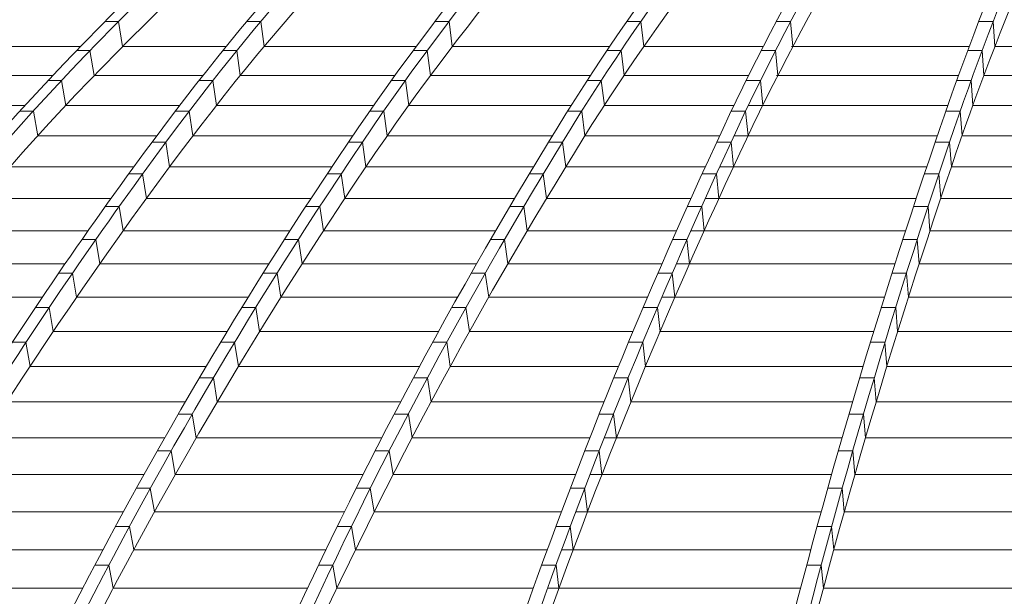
# Model space of a CAD drawing. Header units: millimetres. Extents: x 27034 to 255531, y -206966 to 210227.
# Tile 26 of 87: x 108987 to 111938, y 35039 to 36768. Entities that reach past the tile are written whole.
import ezdxf

# ---------------------------------------------------------------- set-up
doc = ezdxf.new("R2010")
doc.units = ezdxf.units.MM
doc.header["$LTSCALE"] = 0.05
doc.layers.get('0').update_dxf_attribs({"lineweight": 0})

# ---------------------------------------------------------------- blocks, each defined once
blk = doc.blocks.new('fhjkjhjk')
at = {"elevation": -8576.5}
for points in [[(-23342.3, 19012.4, -0.18771), (-7168.2, 27619)], [(-5142.8, 27619, 0.064033), (-7347.6, 26836.8, 0.051922), (-9298.6, 25576, 0.042903), (-11125.5, 23826.4, 0.0359), (-12786.1, 21621.1, 0.031172), (-14249.1, 19012.4)], [(-5094.6, 27619, 0.069507), (-7070.3, 26836.8, 0.05401), (-8819.1, 25576, 0.043608), (-10454.6, 23826.4, 0.035415), (-11946, 21621.1, 0.029326), (-13257.8, 19012.4)], [(-4922.8, 27619, 0.074832), (-6700, 26836.8, 0.055576), (-8273, 25576, 0.043071), (-9744.2, 23826.4, 0.033892), (-11085.7, 21621.1, 0.027439), (-12265.7, 19012.4)], [(-4883.6, 27619, 0.074834), (-6660.8, 26836.8, 0.055579), (-8233.8, 25576, 0.04307), (-9705, 23826.4, 0.033892), (-11046.5, 21621.1, 0.027439), (-12226.5, 19012.4)], [(-4706.7, 27619, 0.080869), (-6279.3, 26836.8, 0.056693), (-7671.4, 25576, 0.041891), (-8973.3, 23826.4, 0.031865), (-10160.4, 21621.1, 0.025214), (-11204.7, 19012.4)], [(-4655.5, 27619, 0.088749), (-5979.2, 26836.8, 0.056899), (-7150.4, 25576, 0.038599), (-8247.5, 23826.4, 0.027962), (-9244.2, 21621.1, 0.022107), (-10122.6, 19012.4)], [(-4322.7, 27619, 0.092351), (-5532.4, 26836.8, 0.056293), (-6603.1, 25576, 0.03774), (-7604.5, 23826.4, 0.026996), (-8517.6, 21621.1, 0.020557), (-9320.8, 19012.4)], [(-4280.9, 27619, 0.092351), (-5490.5, 26836.8, 0.056294), (-6561.3, 25576, 0.03774), (-7562.6, 23826.4, 0.026997), (-8475.8, 21621.1, 0.020557), (-9279, 19012.4)], [(-3937.6, 27619, 0.095728), (-5033.8, 26836.8, 0.055208), (-6003.9, 25576, 0.035193), (-6912.3, 23826.4, 0.024559), (-7738, 21621.1, 0.018916), (-8465.5, 19012.4)], [(-3883, 27619, 0.100998), (-4717.7, 26836.8, 0.049884), (-5456.6, 25576, 0.029939), (-6147.6, 23826.4, 0.020184), (-6777.7, 21621.1, 0.014863), (-7331.9, 19012.4)], [(-3690.6, 27619, 0.098402), (-4303, 26836.8, 0.041567), (-4845, 25576, 0.023437), (-5351.9, 23826.4, 0.021583), (-6024.8, 20365, 0.002477), (-6220.8, 19012.4)], [(-3647.1, 27619, 0.098402), (-4259.5, 26836.8, 0.041567), (-4801.5, 25576, 0.023437), (-5308.5, 23826.4, 0.015346), (-5770.7, 21621.1, 0.011126), (-6177.3, 19012.4)], [(-5448.9, 27536.5, 0.055235), (-7311.2, 26836.8, 0.051921), (-9262.2, 25576, 0.043033), (-11088.7, 23826.4, 0.036034), (-12749.8, 21621.1, 0.031172), (-14212.8, 19012.4)], [(-5449.2, 27536.5, 0.057888), (-7108.3, 26836.8, 0.05401), (-8857.1, 25576, 0.043608), (-10492.6, 23826.4, 0.035414), (-11984, 21621.1, 0.029326), (-13295.8, 19012.4)], [(-4906.5, 27536.5, 0.070662), (-6239, 26836.8, 0.056693), (-7631.1, 25576, 0.041891), (-8933, 23826.4, 0.031865), (-10120.1, 21621.1, 0.025214), (-11164.4, 19012.4)], [(-4907.7, 27536.5, 0.073823), (-6020.6, 26836.8, 0.056899), (-7191.9, 25576, 0.038712), (-8288.7, 23826.4, 0.02807), (-9285.6, 21621.1, 0.022107), (-10164, 19012.4)], [(-4655.5, 27535.6, 0.089584), (-5971.7, 26758.8, 0.056896), (-7139.2, 25502.1, 0.03937), (-8230.9, 23758.2, 0.028701), (-9226.2, 21559.9, 0.010136), (-9679.8, 20307.8, 0.008685), (-10101.8, 18959.5)], [(-4280.9, 27535.6, 0.093111), (-5483.5, 26758.8, 0.056297), (-6550.8, 25502.1, 0.037741), (-7549, 23758.2, 0.026997), (-8459.2, 21559.9, 0.020487), (-9260, 18959.5)], [(-4065.4, 27532.2, 0.085302), (-4991.6, 26836.8, 0.055208), (-5961.7, 25576, 0.035295), (-6869.8, 23826.4, 0.024654), (-7695.8, 21621.1, 0.018916), (-8423.2, 19012.4)], [(-4065.4, 27532.2, 0.081809), (-4760.7, 26836.8, 0.049884), (-5499.6, 25576, 0.029939), (-6190.6, 23826.4, 0.020184), (-6820.7, 21621.1, 0.014863), (-7374.9, 19012.4)], [(-3883, 27535.6, 0.101926), (-4712.9, 26758.8, 0.049884), (-5449.4, 25502.1, 0.029939), (-6138.1, 23758.2, 0.020184), (-6766.2, 21559.9, 0.014712), (-7318.8, 18959.5)], [(-3647.1, 27535.6, 0.099364), (-4255.9, 26758.8, 0.041567), (-4796.3, 25502.1, 0.023437), (-5301.5, 23758.2, 0.015346), (-5762.3, 21559.9, 0.011032), (-6167.7, 18959.5)], [(-5183.5, 27446.8, 0.063226), (-6650.4, 26758.8, 0.055579), (-8218.5, 25502.1, 0.04307), (-9684.9, 23758.2, 0.033892), (-11022.1, 21559.9, 0.0273), (-12198.6, 18959.5)], [(-5594.7, 27396.7, 0.052863), (-7058.8, 26758.8, 0.05401), (-8802.1, 25502.1, 0.043608), (-10432.3, 23758.2, 0.035415), (-11918.9, 21559.9, 0.029237), (-13226.8, 18959.5)], [(-4401.8, 27251.9, 0.056808), (-4985.1, 26758.8, 0.055211), (-5952.1, 25502.1, 0.035792), (-6856.2, 23758.2, 0.025088), (-7680.7, 21559.9, 0.018758), (-8406, 18959.5)], [(-5645.2, 27125.6, 0.032766), (-6230, 26758.8, 0.05669), (-7617.6, 25502.1, 0.04189), (-8915.2, 23758.2, 0.031864), (-10098.6, 21559.9, 0.025084), (-11139.7, 18959.5)], [(-6918, 26940.9, 0.011823), (-7298.2, 26758.8, 0.051924), (-9243, 25502.1, 0.043673), (-11061.3, 23758.2, 0.036691), (-12719.4, 21559.9, 0.014988), (-13474.8, 20307.8, 0.013115), (-14178.2, 18959.5)]]:
    blk.add_lwpolyline(points, format="xyb", dxfattribs=at)
for points in [[(-7292.7, 25938.2), (-7333, 25938.2)], [(-7292.7, 25938.2), (-7280.3, 25863.2)], [(-6866.2, 25938.2), (-6907.6, 25938.2)], [(-6866.2, 25938.2), (-6855.9, 25863.2)], [(-6301.7, 25938.2), (-6343.5, 25938.2)], [(-6301.7, 25938.2), (-6292.1, 25863.2)], [(-5726.7, 25938.2), (-5769, 25938.2)], [(-5726.7, 25938.2), (-5717.9, 25863.2)], [(-5278.1, 25938.2), (-5321, 25938.2)], [(-5278.1, 25938.2), (-5271.4, 25863.2)], [(-4670.9, 25938.2), (-4714.3, 25938.2)], [(-4670.9, 25938.2), (-4666, 25863.2)], [(-7406.5, 25863.2), (-7836.8, 25863.2)], [(-7378.3, 25850.6), (-7418.6, 25850.6)], [(-7378.3, 25850.6), (-7365.6, 25775.8)], [(-6969.5, 25863.2), (-7280.3, 25863.2)], [(-6938.3, 25850.6), (-6979.7, 25850.6)], [(-6938.3, 25850.6), (-6927.7, 25775.8)], [(-6400.1, 25863.2), (-6855.9, 25863.2)], [(-6367.6, 25850.6), (-6409.4, 25850.6)], [(-6367.6, 25850.6), (-6357.7, 25775.8)], [(-5820.2, 25863.2), (-6292.1, 25863.2)], [(-5786.4, 25850.6), (-5828.7, 25850.6)], [(-5786.4, 25850.6), (-5777.4, 25775.8)], [(-5360.1, 25863.2), (-5717.9, 25863.2)], [(-5323.5, 25850.6), (-5366.5, 25850.6)], [(-5323.5, 25850.6), (-5316.8, 25775.8)], [(-4743, 25863.2), (-5275.1, 25863.2)], [(-4704.2, 25850.6), (-4747.7, 25850.6)], [(-4704.2, 25850.6), (-4699.3, 25775.8)], [(-4119.8, 25863.2), (-4666, 25863.2)], [(-7489.7, 25775.8), (-7933.3, 25775.8)], [(-7463.3, 25761), (-7503.6, 25761)], [(-7463.3, 25761), (-7450.4, 25686.5)], [(-7039.5, 25775.8), (-7365.6, 25775.8)], [(-7009.7, 25761), (-7051.1, 25761)], [(-7009.7, 25761), (-6998.9, 25686.5)], [(-6464, 25775.8), (-6927.7, 25775.8)], [(-6432.8, 25761), (-6474.7, 25761)], [(-6432.8, 25761), (-6422.8, 25686.5)], [(-5878.1, 25775.8), (-6357.7, 25775.8)], [(-5845.5, 25761), (-5887.8, 25761)], [(-5845.5, 25761), (-5836.3, 25686.5)], [(-5404.2, 25775.8), (-5777.4, 25775.8)], [(-5368.5, 25761), (-5411.5, 25761)], [(-5368.5, 25761), (-5361.6, 25686.5)], [(-4775.3, 25775.8), (-5320.1, 25775.8)], [(-4737.2, 25761), (-4780.6, 25761)], [(-4737.2, 25761), (-4732.1, 25686.5)], [(-4140.3, 25775.8), (-4699.3, 25775.8)], [(-7572.4, 25686.5), (-8029.1, 25686.5)], [(-7108.9, 25686.5), (-7450.4, 25686.5)], [(-6527.4, 25686.5), (-6998.9, 25686.5)], [(-5935.5, 25686.5), (-6422.8, 25686.5)], [(-5447.7, 25686.5), (-5836.3, 25686.5)], [(-4807.1, 25686.5), (-5404.7, 25686.5)], [(-4160.4, 25686.5), (-4732.1, 25686.5)], [(-7547.6, 25669.4), (-7587.9, 25669.4)], [(-7547.6, 25669.4), (-7534.4, 25595.2)], [(-7080.5, 25669.4), (-7121.9, 25669.4)], [(-7080.5, 25669.4), (-7069.5, 25595.2)], [(-6497.4, 25669.4), (-6539.3, 25669.4)], [(-6497.4, 25669.4), (-6487.2, 25595.2)], [(-5904, 25669.4), (-5946.2, 25669.4)], [(-5904, 25669.4), (-5894.6, 25595.2)], [(-5412.9, 25669.4), (-5455.9, 25669.4)], [(-5412.9, 25669.4), (-5405.8, 25595.2)], [(-4769.6, 25669.4), (-4813.1, 25669.4)], [(-4769.6, 25669.4), (-4764.5, 25595.2)], [(-7177.6, 25595.2), (-7534.4, 25595.2)], [(-6590.1, 25595.2), (-7069.5, 25595.2)], [(-5992.2, 25595.2), (-6487.2, 25595.2)], [(-5490.7, 25595.2), (-5894.6, 25595.2)], [(-4838.5, 25595.2), (-5447.7, 25595.2)], [(-4180.2, 25595.2), (-4764.5, 25595.2)], [(-7150.4, 25576), (-7191.9, 25576)], [(-7150.4, 25576), (-7139.2, 25502.1)], [(-6561.3, 25576), (-6603.1, 25576)], [(-6561.3, 25576), (-6550.8, 25502.1)], [(-5961.7, 25576), (-6003.9, 25576)], [(-5961.7, 25576), (-5952.1, 25502.1)], [(-5456.6, 25576), (-5499.6, 25576)], [(-5456.6, 25576), (-5449.4, 25502.1)], [(-4801.5, 25576), (-4845, 25576)], [(-4801.5, 25576), (-4796.3, 25502.1)], [(-7246.2, 25502.1), (-7617.6, 25502.1)], [(-6652.8, 25502.1), (-7139.2, 25502.1)], [(-6048.8, 25502.1), (-6550.8, 25502.1)], [(-5533.8, 25502.1), (-5952.1, 25502.1)], [(-4870.1, 25502.1), (-5490.8, 25502.1)], [(-4200.2, 25502.1), (-4796.3, 25502.1)], [(-7220.3, 25480.7), (-7261.7, 25480.7)], [(-7220.3, 25480.7), (-7208.9, 25407.1)], [(-6625.2, 25480.7), (-6667, 25480.7)], [(-6625.2, 25480.7), (-6614.6, 25407.1)], [(-6019.5, 25480.7), (-6061.7, 25480.7)], [(-6019.5, 25480.7), (-6009.8, 25407.1)], [(-5500.6, 25480.7), (-5543.6, 25480.7)], [(-5500.6, 25480.7), (-5493.2, 25407.1)], [(-4833.8, 25480.7), (-4877.2, 25480.7)], [(-4833.8, 25480.7), (-4828.4, 25407.1)], [(-7314.8, 25407.1), (-7700.6, 25407.1)], [(-6715.6, 25407.1), (-7208.9, 25407.1)], [(-6105.6, 25407.1), (-6614.6, 25407.1)], [(-5577, 25407.1), (-6009.8, 25407.1)], [(-4901.8, 25407.1), (-5534, 25407.1)], [(-4220.3, 25407.1), (-4828.4, 25407.1)], [(-7290.3, 25383.6), (-7331.7, 25383.6)], [(-7290.3, 25383.6), (-7278.7, 25310.3)], [(-6689.2, 25383.6), (-6731, 25383.6)], [(-6689.2, 25383.6), (-6678.3, 25310.3)], [(-6077.4, 25383.6), (-6119.6, 25383.6)], [(-6077.4, 25383.6), (-6067.5, 25310.3)], [(-5544.7, 25383.6), (-5587.7, 25383.6)], [(-5544.7, 25383.6), (-5537.2, 25310.3)], [(-4866.1, 25383.6), (-4909.5, 25383.6)], [(-4866.1, 25383.6), (-4860.6, 25310.3)], [(-7383.6, 25310.3), (-7783.7, 25310.3)], [(-6778.5, 25310.3), (-7278.7, 25310.3)], [(-6162.5, 25310.3), (-6678.3, 25310.3)], [(-5620.4, 25310.3), (-6067.5, 25310.3)], [(-4933.5, 25310.3), (-5577.4, 25310.3)], [(-4240.4, 25310.3), (-4860.6, 25310.3)], [(-7360.2, 25284.5), (-7401.7, 25284.5)], [(-7360.2, 25284.5), (-7348.5, 25211.5)], [(-6753.2, 25284.5), (-6795, 25284.5)], [(-6753.2, 25284.5), (-6742.1, 25211.5)], [(-6135.3, 25284.5), (-6177.5, 25284.5)], [(-6135.3, 25284.5), (-6125.3, 25211.5)], [(-5588.8, 25284.5), (-5631.8, 25284.5)], [(-5588.8, 25284.5), (-5581.2, 25211.5)], [(-4898.5, 25284.5), (-4941.9, 25284.5)], [(-4898.5, 25284.5), (-4892.9, 25211.5)], [(-7452.4, 25211.5), (-7866.7, 25211.5)], [(-6841.4, 25211.5), (-7348.5, 25211.5)], [(-6219.5, 25211.5), (-6742.1, 25211.5)], [(-5663.8, 25211.5), (-6125.3, 25211.5)], [(-4965.4, 25211.5), (-5620.8, 25211.5)], [(-4260.5, 25211.5), (-4892.9, 25211.5)], [(-7430.2, 25183.5), (-7471.6, 25183.5)], [(-7430.2, 25183.5), (-7418.3, 25110.9)], [(-6817.1, 25183.5), (-6859, 25183.5)], [(-6817.1, 25183.5), (-6805.9, 25110.9)], [(-6193.2, 25183.5), (-6235.4, 25183.5)], [(-6193.2, 25183.5), (-6183, 25110.9)], [(-5632.9, 25183.5), (-5675.9, 25183.5)], [(-5632.9, 25183.5), (-5625.2, 25110.9)], [(-4930.8, 25183.5), (-4974.3, 25183.5)], [(-4930.8, 25183.5), (-4925.1, 25110.9)], [(-7521.1, 25110.9), (-7949.5, 25110.9)], [(-6904.2, 25110.9), (-7418.3, 25110.9)], [(-6276.4, 25110.9), (-6805.9, 25110.9)], [(-5707.2, 25110.9), (-6183, 25110.9)], [(-4997.2, 25110.9), (-5664.2, 25110.9)], [(-4280.7, 25110.9), (-4925.1, 25110.9)], [(-7500, 25080.7), (-7541.5, 25080.7)], [(-7500, 25080.7), (-7487.9, 25008.4)], [(-6881, 25080.7), (-6922.9, 25080.7)], [(-6881, 25080.7), (-6869.6, 25008.4)], [(-6251.1, 25080.7), (-6293.3, 25080.7)], [(-6251.1, 25080.7), (-6240.7, 25008.4)], [(-5677, 25080.7), (-5720, 25080.7)], [(-5677, 25080.7), (-5669.1, 25008.4)], [(-4963.2, 25080.7), (-5006.6, 25080.7)], [(-4963.2, 25080.7), (-4957.4, 25008.4)], [(-6967, 25008.4), (-7487.9, 25008.4)], [(-6333.3, 25008.4), (-6869.6, 25008.4)], [(-5750.5, 25008.4), (-6240.7, 25008.4)], [(-5029, 25008.4), (-5671.1, 25008.4)], [(-4300.9, 25008.4), (-4957.4, 25008.4)], [(-7569.7, 24976), (-7611.1, 24976)], [(-7569.7, 24976), (-7557.3, 24904)], [(-6944.7, 24976), (-6986.6, 24976)], [(-6944.7, 24976), (-6933.1, 24904)], [(-6308.8, 24976), (-6351.1, 24976)], [(-6308.8, 24976), (-6298.3, 24904)], [(-5721, 24976), (-5764, 24976)], [(-5721, 24976), (-5713, 24904)], [(-4995.5, 24976), (-5039, 24976)], [(-4995.5, 24976), (-4989.6, 24904)], [(-7029.6, 24904), (-7557.3, 24904)], [(-6390.1, 24904), (-6933.1, 24904)], [(-5793.8, 24904), (-6298.3, 24904)], [(-5060.8, 24904), (-5714.8, 24904)], [(-4321, 24904), (-4989.6, 24904)], [(-7008.2, 24869.4), (-7050.1, 24869.4)], [(-7008.2, 24869.4), (-6996.4, 24797.8)], [(-6366.4, 24869.4), (-6408.7, 24869.4)], [(-6366.4, 24869.4), (-6355.6, 24797.8)], [(-5764.9, 24869.4), (-5807.9, 24869.4)], [(-5764.9, 24869.4), (-5756.7, 24797.8)], [(-5027.7, 24869.4), (-5071.2, 24869.4)], [(-5027.7, 24869.4), (-5021.7, 24797.8)], [(-7092, 24797.8), (-7626.5, 24797.8)], [(-6446.7, 24797.8), (-6996.4, 24797.8)], [(-5836.9, 24797.8), (-6355.6, 24797.8)], [(-5092.5, 24797.8), (-5758.4, 24797.8)], [(-4341.1, 24797.8), (-5021.7, 24797.8)], [(-7071.5, 24761), (-7113.3, 24761)], [(-7071.5, 24761), (-7059.4, 24689.7)], [(-6423.8, 24761), (-6466.1, 24761)], [(-6423.8, 24761), (-6412.8, 24689.7)], [(-5808.6, 24761), (-5851.6, 24761)], [(-5808.6, 24761), (-5800.3, 24689.7)], [(-5059.8, 24761), (-5103.3, 24761)], [(-5059.8, 24761), (-5053.7, 24689.7)], [(-7154.2, 24689.7), (-7695.4, 24689.7)], [(-6503.1, 24689.7), (-7059.4, 24689.7)], [(-5879.9, 24689.7), (-6412.8, 24689.7)], [(-5124, 24689.7), (-5836.9, 24689.7)], [(-4361.1, 24689.7), (-5053.7, 24689.7)], [(-7134.5, 24650.6), (-7176.4, 24650.6)], [(-7134.5, 24650.6), (-7122.2, 24579.6)], [(-6481, 24650.6), (-6523.3, 24650.6)], [(-6481, 24650.6), (-6469.7, 24579.6)], [(-5852.2, 24650.6), (-5895.2, 24650.6)], [(-5852.2, 24650.6), (-5843.7, 24579.6)], [(-5091.8, 24650.6), (-5135.3, 24650.6)], [(-5091.8, 24650.6), (-5085.6, 24579.6)], [(-7216.1, 24579.6), (-7764.1, 24579.6)], [(-6559.4, 24579.6), (-7122.2, 24579.6)], [(-5922.7, 24579.6), (-6469.7, 24579.6)], [(-5155.4, 24579.6), (-5879.7, 24579.6)], [(-4381, 24579.6), (-5085.6, 24579.6)], [(-7197.2, 24538.3), (-7239, 24538.3)], [(-7197.2, 24538.3), (-7184.7, 24467.7)], [(-6537.9, 24538.3), (-6580.2, 24538.3)], [(-6537.9, 24538.3), (-6526.3, 24467.7)], [(-5895.5, 24538.3), (-5938.5, 24538.3)], [(-5895.5, 24538.3), (-5886.9, 24467.7)], [(-5123.6, 24538.3), (-5167.1, 24538.3)], [(-5123.6, 24538.3), (-5117.3, 24467.7)], [(-7277.7, 24467.7), (-7832.4, 24467.7)], [(-6615.3, 24467.7), (-7184.7, 24467.7)], [(-5965.2, 24467.7), (-6526.3, 24467.7)], [(-5186.7, 24467.7), (-5922.2, 24467.7)], [(-4400.8, 24467.7), (-5117.3, 24467.7)], [(-7259.4, 24424.2), (-7301.3, 24424.2)], [(-7259.4, 24424.2), (-7246.8, 24354)], [(-6594.4, 24424.2), (-6636.7, 24424.2)], [(-6594.4, 24424.2), (-6582.6, 24354)], [(-5938.5, 24424.2), (-5981.5, 24424.2)], [(-5938.5, 24424.2), (-5929.8, 24354)], [(-5155.2, 24424.2), (-5198.6, 24424.2)], [(-5155.2, 24424.2), (-5148.8, 24354)], [(-7338.8, 24354), (-7900.2, 24354)], [(-6670.9, 24354), (-7246.8, 24354)], [(-6007.5, 24354), (-6582.6, 24354)], [(-5217.7, 24354), (-5964.5, 24354)], [(-4420.5, 24354), (-5148.8, 24354)], [(-7321.2, 24308.2), (-7363, 24308.2)], [(-7321.2, 24308.2), (-7308.3, 24238.4)], [(-6650.5, 24308.2), (-6692.9, 24308.2)], [(-6650.5, 24308.2), (-6638.3, 24238.4)], [(-5981.2, 24308.2), (-6024.2, 24308.2)], [(-5981.2, 24308.2), (-5972.3, 24238.4)], [(-5186.5, 24308.2), (-5230, 24308.2)], [(-5186.5, 24308.2), (-5180, 24238.4)], [(-7399.6, 24238.4), (-7967.5, 24238.4)], [(-6726, 24238.4), (-7308.3, 24238.4)], [(-6049.4, 24238.4), (-6638.3, 24238.4)], [(-5248.4, 24238.4), (-6006.4, 24238.4)], [(-4440, 24238.4), (-5180, 24238.4)]]:
    blk.add_lwpolyline(points, dxfattribs=at)

msp = doc.modelspace()

# ---------------------------------------------------------------- block references
at = {"color": 2}
msp.add_blockref('fhjkjhjk', (116576, 10824.6, 4380.3), dxfattribs=at)

doc.saveas('drawing.dxf')
